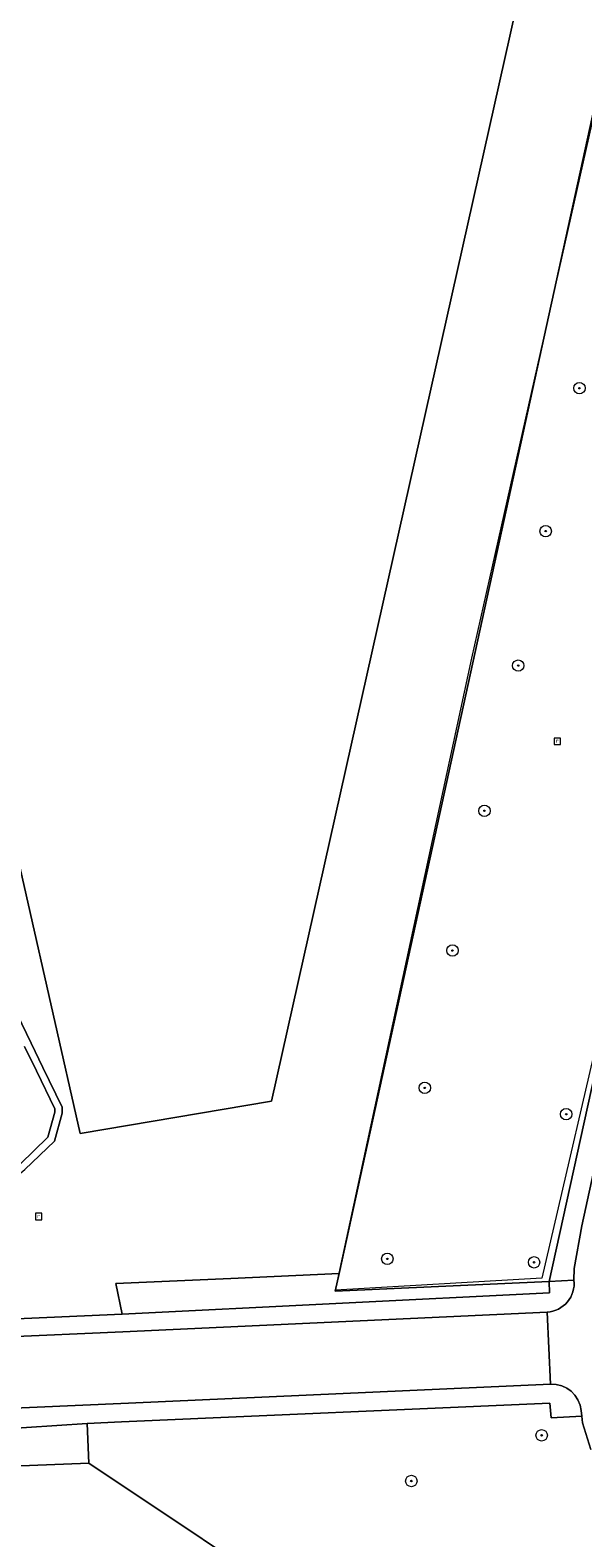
# Model space of a CAD drawing. Header units: metres. Extents: x 168032 to 180145, y 382923 to 399665.
# Tile 108 of 256: x 177860 to 177898, y 387465 to 387571. Entities that reach past the tile are written whole.
import ezdxf
from ezdxf.enums import TextEntityAlignment as Align

# ---------------------------------------------------------------- set-up
doc = ezdxf.new("R2010")
doc.units = ezdxf.units.M
doc.layers.get('0').update_dxf_attribs({"color": 8, "lineweight": 18})
for name, color, linetype, lineweight in [('B-WE-GR-BOOM-S', 8, 'Continuous', 18), ('B-WE-GR-BOS_LOOF-GV', 8, 'Continuous', 18), ('B-WE-IE-TERREINAFSCHEIDING_KUNSTMATIG_HEKWERK_RASTER-G', 8, 'IE-TERREINAFSCHEIDING-KUNSTMATIG', 18), ('B-WE-OG-TERREIN_CULTUURSCHEIDING-GV', 8, 'Continuous', 18), ('B-WE-OG-WATER_SLOOT-GV', 8, 'Continuous', 18), ('B-WE-OG-WEG-GV', 8, 'Continuous', 18), ('B-WE-RI-GWA_RIOOLPUT-S', 8, 'Continuous', 18), ('B-WE-VH-VERHARDING_ASFALT-GV', 8, 'Continuous', 18), ('B-WE-VH-VERHARDING_TEGEL-GV', 8, 'Continuous', 18)]:
    doc.layers.add(name, color=color, linetype=linetype, lineweight=lineweight)
doc.styles.add('NLCS-ISO', font='NLCS-ISO.ttf')
doc.linetypes.add('IE-TERREINAFSCHEIDING-KUNSTMATIG', pattern='A,4,[82,NLCS.SHX,S=0.75,R=90,X=0,Y=0],4,-2', length=10)

# ---------------------------------------------------------------- blocks, each defined once
blk = doc.blocks.new('SRI-PUT_INSPECTIEPUT_RIOOLPUT-SO')
at = {"color": 0, "linetype": 'ByBlock', "lineweight": 18}
blk.add_lwpolyline([(-1.12, -1.12), (1.12, -1.12), (1.12, 1.12), (-1.12, 1.12)], close=True, dxfattribs=at)
at = {"color": 0, "linetype": 'ByBlock', "lineweight": 18, "style": 'NLCS-ISO'}
blk.add_text('r', height=1.5, dxfattribs=at).set_placement((0, 0.28), align=Align.MIDDLE_CENTER)
blk = doc.blocks.new('SGR-BOOM_01-SO')
at = {"linetype": 'ByBlock', "lineweight": 18}
h = blk.add_hatch(color=0, dxfattribs=at)
h.dxf.hatch_style = 1
edge = h.paths.add_edge_path()
edge.add_arc((0, 0), 0.25, 0, 360)
at = {"color": 0, "linetype": 'ByBlock', "lineweight": 18}
for radius in [2, 0.25]:
    blk.add_circle((0, 0), radius, dxfattribs=at)

msp = doc.modelspace()

# ---------------------------------------------------------------- linework, layer by layer
at = {"layer": 'B-WE-GR-BOS_LOOF-GV', "flags": 128}
for points in [[(177894.29, 387575.291), (177914.035, 387571.298), (177923.084, 387613.011), (177921.138, 387620.002), (177914.508, 387628.289), (177911.438, 387632.165), (177909.933, 387634.47), (177909.134, 387636.07), (177908.751, 387637.888), (177907.375, 387633.553), (177900.628, 387636.596), (177881.71, 387641.226), (177847.182, 387643.078), (177829.058, 387643.74), (177863.071, 387493.324), (177876.471, 387495.604)], [(177890.696, 387446.553), (177879.618, 387459.607), (177863.678, 387470.268), (177853.555, 387469.87), (177853.789, 387463.665), (177857.348, 387459.915), (177877.853, 387386.911), (177894.637, 387326.329), (177899.12, 387325.984), (177925.809, 387372.331), (177928.596, 387378.583), (177928.644, 387378.691), (177925.272, 387387.964), (177914.773, 387405.361)]]:
    msp.add_lwpolyline(points, close=True, dxfattribs=at)
at = {"layer": 'B-WE-IE-TERREINAFSCHEIDING_KUNSTMATIG_HEKWERK_RASTER-G', "flags": 128}
msp.add_lwpolyline([(177900.346, 387570.488), (177914.262, 387566.761), (177904.852, 387524.008), (177895.386, 387483.216), (177880.948, 387482.373), (177890.476, 387526.62)], close=True, dxfattribs=at)
at = {"layer": 'B-WE-OG-TERREIN_CULTUURSCHEIDING-GV', "flags": 128}
for points in [[(177894.29, 387575.291), (177876.471, 387495.604), (177863.071, 387493.324), (177829.058, 387643.74)], [(177912.162, 387640.653), (177910.858, 387640.936), (177910.021, 387641.887), (177908.751, 387637.888), (177909.134, 387636.07), (177909.933, 387634.47), (177911.438, 387632.165), (177914.508, 387628.289), (177921.138, 387620.002), (177923.084, 387613.011), (177914.035, 387571.298), (177914.306, 387566.699), (177895.884, 387482.985), (177897.626, 387483.066), (177897.648, 387483.877), (177898.177, 387486.865), (177914.361, 387561.159)], [(177849.125, 387479.946), (177866.011, 387480.691), (177865.567, 387482.834), (177873.632, 387483.189), (177881.19, 387483.523), (177900.24, 387570.555)], [(177856.031, 387507.114), (177859.642, 387499.648), (177860.475, 387497.948), (177861.819, 387495.178), (177861.814, 387494.77), (177861.273, 387492.803), (177859.219, 387490.815)], [(177898.813, 387471.217), (177898.219, 387473.086), (177898.173, 387473.548), (177896.034, 387473.432), (177895.949, 387474.446), (177865.969, 387473.14), (177863.56, 387473.042), (177863.678, 387470.268), (177879.618, 387459.607), (177890.696, 387446.553), (177914.773, 387405.361), (177925.272, 387387.964), (177928.644, 387378.691), (177928.596, 387378.583), (177929.996, 387374.524), (177932.374, 387378.348)], [(177853.789, 387463.665), (177853.555, 387469.87), (177863.678, 387470.268), (177863.56, 387473.042), (177850.822, 387472.192), (177851.18, 387469.414), (177851.384, 387467.833), (177851.093, 387467.795), (177851.368, 387466.334), (177851.542, 387465.412), (177855.471, 387458.933)]]:
    msp.add_lwpolyline(points, dxfattribs=at)
for points in [[(177914.306, 387566.699), (177900.24, 387570.555), (177881.19, 387483.523), (177880.92, 387482.289), (177895.884, 387482.985)], [(177881.19, 387483.523), (177873.632, 387483.189), (177865.567, 387482.834), (177866.011, 387480.691), (177895.92, 387482.17), (177895.884, 387482.985), (177880.92, 387482.289)]]:
    msp.add_lwpolyline(points, close=True, dxfattribs=at)
at = {"layer": 'B-WE-OG-WATER_SLOOT-GV', "flags": 128}
msp.add_lwpolyline([(177858.888, 387491.19), (177860.827, 387493.068), (177861.315, 387494.84), (177861.317, 387495.066), (177860.025, 387497.729), (177859.193, 387499.43)], dxfattribs=at)
at = {"layer": 'B-WE-OG-WEG-GV', "flags": 128}
for points in [[(177827.673, 387583.986), (177835.162, 387554.409), (177842.5, 387523.861), (177850.587, 387497.016), (177852.506, 387491.401), (177854.3, 387488.324), (177855.291, 387488.474), (177856.067, 387488.397), (177857.463, 387489.396), (177859.219, 387490.815), (177861.273, 387492.803), (177861.814, 387494.77), (177861.819, 387495.178), (177860.475, 387497.948), (177859.642, 387499.648), (177856.031, 387507.114), (177844.945, 387551.127), (177834.589, 387592.362)], [(177859.193, 387499.43), (177860.025, 387497.729), (177861.317, 387495.066), (177861.315, 387494.84), (177860.827, 387493.068), (177858.888, 387491.19)]]:
    msp.add_lwpolyline(points, dxfattribs=at)
at = {"layer": 'B-WE-VH-VERHARDING_ASFALT-GV', "flags": 128}
for points in [[(177925.266, 387611.619), (177914.361, 387561.159), (177898.177, 387486.865), (177897.648, 387483.877), (177897.626, 387483.066)], [(177849.936, 387473.738), (177866.45, 387474.467), (177895.991, 387475.793), (177895.754, 387480.836), (177866.065, 387479.442), (177849.012, 387478.7), (177809.199, 387476.869), (177787.482, 387475.863), (177764.895, 387474.816), (177764.795, 387475.367), (177762.797, 387475.007), (177762.85, 387474.721), (177737.79, 387473.56), (177631.9, 387468.2), (177627.332, 387467.981), (177625.461, 387467.891), (177625.588, 387463.789), (177627.473, 387463.861), (177641.535, 387464.391), (177648.228, 387464.949)], [(177895.754, 387480.836), (177895.991, 387475.793)], [(177898.136, 387473.933), (177898.173, 387473.548), (177898.219, 387473.086), (177898.813, 387471.217)]]:
    msp.add_lwpolyline(points, dxfattribs=at)
at = {"layer": 'B-WE-VH-VERHARDING_ASFALT-GV'}
for points in [[(177897.626, 387483.066, -0.4331121), (177895.754, 387480.836)], [(177895.991, 387475.793, -0.3977819), (177898.136, 387473.933)]]:
    msp.add_lwpolyline(points, format="xyb", dxfattribs=at)
at = {"layer": 'B-WE-VH-VERHARDING_TEGEL-GV', "flags": 128}
for points in [[(177897.626, 387483.066), (177895.884, 387482.985), (177895.92, 387482.17), (177866.011, 387480.691), (177849.125, 387479.946), (177848.955, 387479.949), (177837.658, 387479.429), (177828.77, 387479.02), (177808.85, 387478.104), (177808.307, 387478.079), (177800.214, 387477.705), (177800.023, 387480.081), (177799.791, 387482.971), (177797.187, 387482.748), (177797.424, 387479.022), (177797.516, 387477.576), (177787.37, 387477.09), (177787.482, 387475.863), (177809.199, 387476.869), (177849.012, 387478.7), (177866.065, 387479.442), (177895.754, 387480.836)], [(177895.991, 387475.793), (177866.45, 387474.467), (177849.936, 387473.738), (177809.935, 387471.916), (177787.752, 387470.895), (177787.81, 387469.56), (177799.25, 387470.077), (177810.12, 387470.671), (177810.15, 387470.469), (177829.72, 387471.309), (177839.066, 387471.702), (177850.302, 387472.175), (177850.822, 387472.192), (177863.56, 387473.042)], [(177863.56, 387473.042), (177865.969, 387473.14), (177895.949, 387474.446), (177896.034, 387473.432), (177898.173, 387473.548), (177898.136, 387473.933)]]:
    msp.add_lwpolyline(points, dxfattribs=at)
at = {"layer": 'B-WE-VH-VERHARDING_TEGEL-GV'}
for points in [[(177895.754, 387480.836, 0.4331121), (177897.626, 387483.066)], [(177898.136, 387473.933, 0.3977819), (177895.991, 387475.793)]]:
    msp.add_lwpolyline(points, format="xyb", dxfattribs=at)

# ---------------------------------------------------------------- block references
at = {"layer": 'B-WE-GR-BOOM-S', "xscale": 0.2, "yscale": 0.2, "zscale": 0.2}
for p in [(177898.011, 387545.512), (177895.65, 387535.506), (177893.731, 387526.091), (177891.364, 387515.925), (177889.128, 387506.146), (177887.189, 387496.531), (177897.086, 387494.688), (177884.572, 387484.56), (177894.836, 387484.318), (177895.367, 387472.207), (177886.252, 387469.007)]:
    msp.add_blockref('SGR-BOOM_01-SO', p, dxfattribs=at)
at = {"layer": 'B-WE-RI-GWA_RIOOLPUT-S', "xscale": 0.2, "yscale": 0.2, "zscale": 0.2}
for p in [(177896.466, 387520.784), (177860.167, 387487.523)]:
    msp.add_blockref('SRI-PUT_INSPECTIEPUT_RIOOLPUT-SO', p, dxfattribs=at)

doc.saveas('drawing.dxf')
